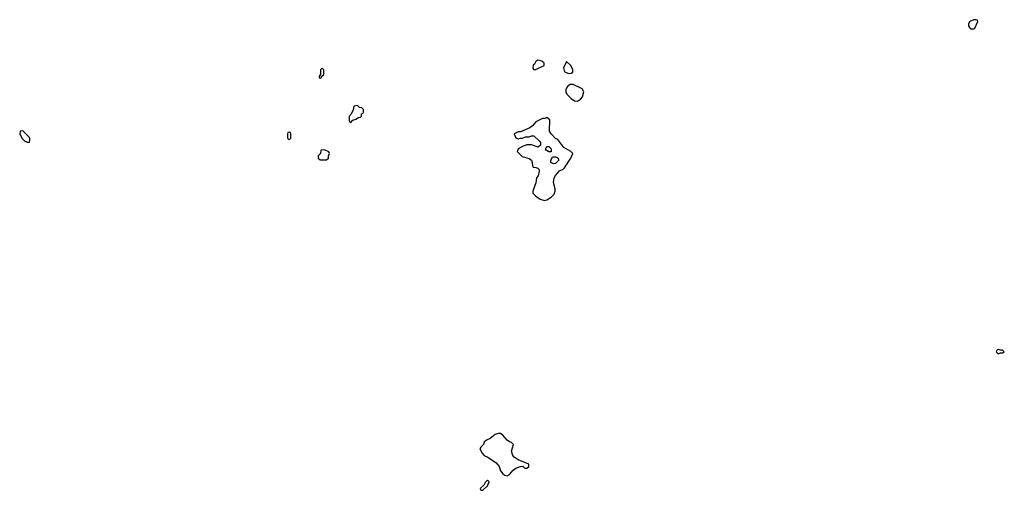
# Model space of a CAD drawing. Header units: inches. Extents: x 2554595 to 2793962, y 331849 to 426146.
# Tile 37 of 45: x 2665822 to 2674766, y 378874 to 383146. Entities that reach past the tile are written whole.
import ezdxf

# ---------------------------------------------------------------- set-up
doc = ezdxf.new("R2010")
doc.units = ezdxf.units.IN
doc.header["$MEASUREMENT"] = 0
for name, color, linetype in [('C6368', 7, 'Continuous'), ('C6377', 7, 'Continuous'), ('C6378', 7, 'Continuous')]:
    doc.layers.add(name, color=color, linetype=linetype)

msp = doc.modelspace()

# ---------------------------------------------------------------- linework, layer by layer
at = {"layer": 'C6368', "color": 5, "elevation": 20}
for points in [[(2668570, 382706), (2668554, 382690), (2668554, 382646), (2668550, 382646), (2668542, 382630), (2668542, 382622), (2668550, 382614), (2668562, 382618), (2668566, 382634), (2668586, 382650), (2668586, 382690)], [(2668890, 382366), (2668858, 382362), (2668851.6, 382328.4), (2668831.6, 382288.4), (2668814, 382270), (2668814, 382230), (2668818, 382218), (2668830, 382214), (2668847.3, 382232.7), (2668876.4, 382243.6), (2668900.4, 382259.6), (2668918, 382262), (2668926, 382270), (2668926, 382290), (2668942, 382298), (2668946, 382310), (2668946, 382330), (2668930, 382346), (2668908.4, 382348.4)], [(2665850, 382138), (2665825.4, 382134.6), (2665822, 382110), (2665842, 382070), (2665870, 382042), (2665890, 382034), (2665910, 382034), (2665915.3, 382050), (2665915.3, 382070), (2665910, 382078)], [(2668270, 382126), (2668258, 382122), (2668254, 382110), (2668254, 382070), (2668270, 382054), (2668286, 382070), (2668286, 382110), (2668282, 382122)], [(2668590, 381966), (2668558, 381962), (2668554, 381930), (2668534, 381910), (2668534, 381890), (2668552.7, 381872.7), (2668610, 381874), (2668626, 381890), (2668626, 381910), (2668635.3, 381930), (2668630, 381946)]]:
    msp.add_lwpolyline(points, close=True, dxfattribs=at)
at = {"layer": 'C6377', "color": 5, "elevation": 20}
for points in [[(2670190, 379388.7), (2670170, 379388.7), (2670141, 379379), (2670095.3, 379344.7), (2670062, 379330), (2670042, 379310), (2670034, 379290), (2670010, 379266), (2670002, 379250), (2670022, 379210), (2670042, 379190), (2670075.3, 379175.3), (2670150, 379124.7), (2670176, 379090), (2670190, 379052), (2670210, 379024.7), (2670230, 379011.3), (2670250, 379006), (2670270, 379018), (2670304.1, 379055.9), (2670330, 379076), (2670370, 379091.3), (2670392, 379092), (2670410, 379074), (2670430, 379074), (2670446, 379090), (2670446, 379110), (2670350, 379152), (2670314.5, 379174.5), (2670302, 379190), (2670289.3, 379230), (2670308, 379290), (2670288.9, 379308.9), (2670270, 379315.3), (2670249.5, 379329.5), (2670210, 379375.3)], [(2670070, 378966), (2670050, 378946), (2670038, 378922), (2670004.7, 378890), (2670010, 378874), (2670030, 378874), (2670070, 378914), (2670078, 378930), (2670086, 378950)]]:
    msp.add_lwpolyline(points, close=True, dxfattribs=at)
at = {"layer": 'C6378', "color": 5, "elevation": 20}
for points in [[(2674510, 383146), (2674490, 383146), (2674454, 383130), (2674442, 383110), (2674442, 383090), (2674450, 383074), (2674463.6, 383063.6), (2674490, 383062), (2674498, 383070), (2674526, 383130), (2674522, 383142)], [(2670530, 382778), (2670510, 382766), (2670498, 382742), (2670486.4, 382733.6), (2670484.7, 382710), (2670490, 382694), (2670510, 382694), (2670530, 382702), (2670586, 382730), (2670586, 382750), (2670566, 382770)], [(2670790, 382766), (2670762, 382710), (2670770, 382674), (2670810, 382658), (2670830, 382662), (2670846, 382670), (2670848, 382690), (2670828, 382730)], [(2670850, 382558), (2670823.6, 382556.4), (2670799.6, 382540.4), (2670792, 382530), (2670782, 382510), (2670782, 382490), (2670792, 382470), (2670831.3, 382430), (2670862, 382410), (2670890, 382406), (2670916.5, 382423.5), (2670933.6, 382446.4), (2670948, 382490), (2670930, 382518)], [(2670610, 382258), (2670591.6, 382248.4), (2670570, 382248), (2670510, 382218), (2670478.8, 382181.2), (2670455.3, 382164.7), (2670371.6, 382128.4), (2670350, 382128), (2670314, 382110), (2670330, 382074), (2670350, 382064.7), (2670370, 382072), (2670390, 382072), (2670416.4, 382083.6), (2670450, 382082), (2670470, 382092), (2670491.6, 382091.6), (2670543.6, 382043.6), (2670552, 382030), (2670552.7, 382007.3), (2670531.1, 381988.9), (2670470, 382008.7), (2670430, 382008.7), (2670390, 381995.3), (2670361.4, 381978.6), (2670351.3, 381970), (2670342, 381950), (2670385.2, 381905.2), (2670450, 381886), (2670470.8, 381870.8), (2670478, 381850), (2670479.6, 381819.6), (2670486, 381806), (2670510, 381804.7), (2670530, 381798), (2670538, 381790), (2670541, 381770), (2670531, 381730), (2670518, 381710), (2670510, 381666), (2670484.7, 381590), (2670484.7, 381570), (2670507.5, 381547.5), (2670550, 381518), (2670590, 381506), (2670610, 381511.3), (2670650, 381534.8), (2670677.5, 381562.5), (2670686, 381590), (2670685.2, 381610), (2670669.5, 381669.5), (2670678, 381710), (2670689.6, 381730.4), (2670726.6, 381773.4), (2670758, 381790), (2670770, 381802), (2670828.7, 381890), (2670846, 381930), (2670828.4, 381948.4), (2670765.6, 381985.6), (2670710, 382058), (2670688.9, 382068.9), (2670649.1, 382109.1), (2670634.6, 382134.6), (2670638, 382238)], [(2670630, 381946), (2670603.1, 381963.1), (2670598, 381970), (2670610, 381994), (2670630, 381994), (2670650, 381974), (2670650, 381946)], [(2670670, 381838), (2670646, 381850), (2670646, 381870), (2670662, 381898), (2670670, 381902), (2670690, 381902), (2670710.9, 381890.9), (2670716.9, 381876.9), (2670718, 381870), (2670690, 381842)], [(2674713.6, 380153.6), (2674702, 380150), (2674692, 380130), (2674710, 380112), (2674730, 380122), (2674750, 380122), (2674766, 380130), (2674750, 380146), (2674730, 380146)]]:
    msp.add_lwpolyline(points, close=True, dxfattribs=at)

doc.saveas('drawing.dxf')
